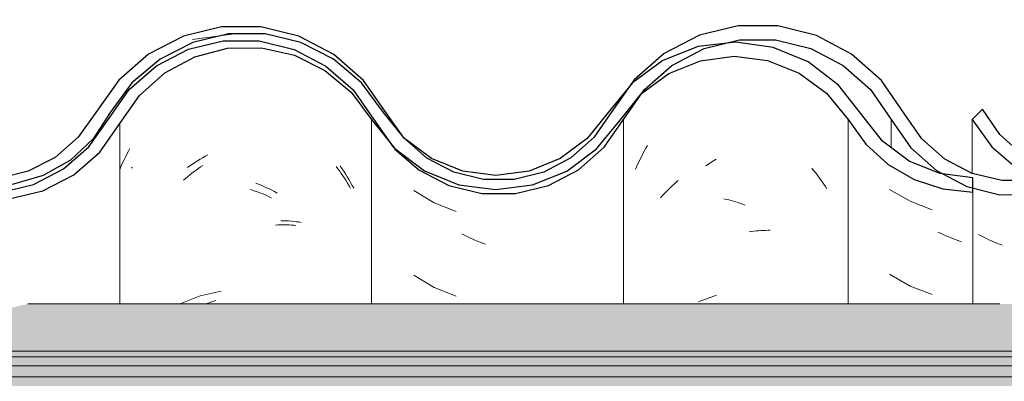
# Model space of a CAD drawing. Header units: metres. Extents: x -28.2 to 13.6, y -1.6 to 5.9.
# Tile 101 of 159: x 0.578 to 0.928, y 3.78 to 3.908. Entities that reach past the tile are written whole.
import ezdxf

# ---------------------------------------------------------------- set-up
doc = ezdxf.new("R2010")
doc.units = ezdxf.units.M
doc.layers.add('A-GLAZ-CWMG', color=7, linetype='Continuous', lineweight=5)
doc.layers.add('A-ROOF', color=7, linetype='Continuous', lineweight=5)
pattern_1 = [(50, (-14.575, 2.812), (0.364365, -0.031877), [0.0381, -0.4191]), (355, (-14.575, 2.812), (-0.070485, 0.382117), [0.03048, -0.33528]), (100.451, (-14.545, 2.81), (0.293886, 0.35023), [0.03238, -0.35618]), (46.184, (-14.575, 2.914), (0.54216, -0.084084), [0.05715, -0.62865]), (96.636, (-14.53, 2.907), (0.474805, 0.494854), [0.04857, -0.53427]), (351.184, (-14.575, 2.914), (0.47481, 0.494846), [0.04572, -0.50292]), (21, (-14.524, 2.888), (0.303226, -0.204528), [0.0381, -0.4191]), (326, (-14.524, 2.888), (0.123607, 0.368379), [0.03048, -0.33528]), (71.451, (-14.499, 2.871), (0.426833, 0.163839), [0.03238, -0.35618]), (37.5, (-14.575, 2.812), (0.0061807, 0.1691082), [0.01676, -0.31445, 0.01676, -0.3236, -0.33655]), (37.5, (-14.575, 2.812), (0.0061807, 0.1691082), [-0.67158, 0.01676, -0.31979]), (7.5, (-14.575, 2.812), (0.1336414, 0.200358), [0.01676, -0.17729, 0.01676, -0.30683, -0.12827]), (7.5, (-14.575, 2.812), (0.1336414, 0.200358), [-0.51765, 0.01676, -0.11151]), (327.5, (-14.688, 2.812), (0.2711816, -0.0114606), [0.01676, -0.11024, 0.01676, -0.37948, -0.52578]), (327.5, (-14.688, 2.812), (0.2711816, -0.0114606), [-0.52324, 0.01676, -0.50902]), (317.5, (-14.739, 2.812), (0.296258, 0.050851), [0.01676, -0.14834, 0.01676, -0.24638, -0.37338]), (317.5, (-14.739, 2.812), (0.296258, 0.050851), [-0.42824, 0.01676, -0.35662])]

# ---------------------------------------------------------------- blocks, each defined once
blk = doc.blocks.new('FP_141-CASA 1')
at = {"layer": 'A-GLAZ-CWMG', "color": 9, "true_color": 0xc0c0c0}
for p, q in [((-20.09117, 3.84809), (-20.08385, 3.84388)), ((-20.08385, 3.84388), (-20.07594, 3.8409)), ((-20.07299, 3.83251), (-20.07391, 3.83296)), ((-20.07207, 3.83207), (-20.07299, 3.83251)), ((-20.07115, 3.83165), (-20.07207, 3.83207)), ((-20.07022, 3.83125), (-20.07115, 3.83165)), ((-20.06929, 3.83086), (-20.07022, 3.83125)), ((-20.06836, 3.83049), (-20.06929, 3.83086)), ((-20.06742, 3.83014), (-20.06836, 3.83049)), ((-20.06649, 3.8298), (-20.06742, 3.83014)), ((-20.06555, 3.82948), (-20.06649, 3.8298)), ((-20.09117, 3.81795), (-20.08385, 3.81373)), ((-20.08385, 3.81373), (-20.07594, 3.81076))]:
    blk.add_line(p, q, dxfattribs=at)
blk = doc.blocks.new('FP_142-CASA 1')
at = {"layer": 'A-GLAZ-CWMG', "color": 9, "true_color": 0xc0c0c0}
for p, q in [((-20.11871, 3.85567), (-20.11807, 3.85489)), ((-20.11807, 3.85489), (-20.11744, 3.8541)), ((-20.11744, 3.8541), (-20.11682, 3.8533)), ((-20.11682, 3.8533), (-20.11621, 3.85249)), ((-20.16834, 3.84933), (-20.16762, 3.84998)), ((-20.16762, 3.84998), (-20.16688, 3.85063)), ((-20.16688, 3.85063), (-20.16614, 3.85126)), ((-20.11621, 3.85249), (-20.11561, 3.85167)), ((-20.11561, 3.85167), (-20.11502, 3.85084)), ((-20.11502, 3.85084), (-20.11445, 3.84999)), ((-20.11445, 3.84999), (-20.11389, 3.84913)), ((-20.17184, 3.84584), (-20.17116, 3.84656)), ((-20.17116, 3.84656), (-20.17047, 3.84727)), ((-20.17047, 3.84727), (-20.16977, 3.84797)), ((-20.16977, 3.84797), (-20.16906, 3.84866)), ((-20.16906, 3.84866), (-20.16834, 3.84933)), ((-20.11389, 3.84913), (-20.11334, 3.84827)), ((-20.17251, 3.8451), (-20.17184, 3.84584)), ((-20.14992, 3.84473), (-20.14909, 3.84456)), ((-20.14909, 3.84456), (-20.14825, 3.84437)), ((-20.14825, 3.84437), (-20.14741, 3.84416)), ((-20.14741, 3.84416), (-20.14657, 3.84393)), ((-20.14657, 3.84393), (-20.14573, 3.84369)), ((-20.14573, 3.84369), (-20.14489, 3.84343)), ((-20.14489, 3.84343), (-20.14405, 3.84316)), ((-20.14405, 3.84316), (-20.14321, 3.84287)), ((-20.14321, 3.84287), (-20.14237, 3.84256)), ((-20.14095, 3.83299), (-20.14012, 3.83312)), ((-20.14012, 3.83312), (-20.13929, 3.83324)), ((-20.13929, 3.83324), (-20.13846, 3.83333)), ((-20.13846, 3.83333), (-20.13764, 3.83341)), ((-20.13764, 3.83341), (-20.13682, 3.83348)), ((-20.13682, 3.83348), (-20.136, 3.83353)), ((-20.136, 3.83353), (-20.13518, 3.83356)), ((-20.13518, 3.83356), (-20.13437, 3.83358)), ((-20.13437, 3.83358), (-20.13357, 3.83359))]:
    blk.add_line(p, q, dxfattribs=at)
blk = doc.blocks.new('FP_144-CASA 1')
at = {"layer": 'A-GLAZ-CWMG', "color": 9, "true_color": 0xc0c0c0}
for p, q in [((-20.33574, 3.8561), (-20.33495, 3.85663)), ((-20.36027, 3.85564), (-20.3601, 3.85604)), ((-20.34039, 3.85264), (-20.33963, 3.85325)), ((-20.33963, 3.85325), (-20.33886, 3.85385)), ((-20.33886, 3.85385), (-20.33809, 3.85443)), ((-20.33809, 3.85443), (-20.33731, 3.855)), ((-20.33731, 3.855), (-20.33653, 3.85556)), ((-20.33653, 3.85556), (-20.33574, 3.8561)), ((-20.28759, 3.85626), (-20.28698, 3.85544)), ((-20.28698, 3.85544), (-20.28638, 3.85461)), ((-20.28638, 3.85461), (-20.28579, 3.85377)), ((-20.28579, 3.85377), (-20.28521, 3.85292)), ((-20.28521, 3.85292), (-20.28464, 3.85206)), ((-20.34188, 3.85138), (-20.34114, 3.85202)), ((-20.34114, 3.85202), (-20.34039, 3.85264)), ((-20.28464, 3.85206), (-20.28409, 3.85119)), ((-20.28409, 3.85119), (-20.28355, 3.85031)), ((-20.28355, 3.85031), (-20.28301, 3.84943)), ((-20.28301, 3.84943), (-20.28249, 3.84853)), ((-20.31814, 3.8481), (-20.3173, 3.84783)), ((-20.3173, 3.84783), (-20.31645, 3.84754)), ((-20.31645, 3.84754), (-20.31561, 3.84725)), ((-20.31561, 3.84725), (-20.31477, 3.84693)), ((-20.31477, 3.84693), (-20.31393, 3.8466)), ((-20.31393, 3.8466), (-20.31309, 3.84626)), ((-20.31309, 3.84626), (-20.31225, 3.84589)), ((-20.31225, 3.84589), (-20.31142, 3.84552)), ((-20.31142, 3.84552), (-20.31058, 3.84513)), ((-20.30918, 3.83542), (-20.30835, 3.83547)), ((-20.30835, 3.83547), (-20.30753, 3.8355)), ((-20.30753, 3.8355), (-20.30672, 3.83552)), ((-20.30672, 3.83552), (-20.30591, 3.83552)), ((-20.30591, 3.83552), (-20.3051, 3.83551)), ((-20.3051, 3.83551), (-20.3043, 3.83549)), ((-20.3043, 3.83549), (-20.3035, 3.83545)), ((-20.3035, 3.83545), (-20.30271, 3.83539)), ((-20.30271, 3.83539), (-20.30192, 3.83532)), ((-20.3304, 3.80858), (-20.33393, 3.80742))]:
    blk.add_line(p, q, dxfattribs=at)
blk = doc.blocks.new('Rectangular Mullion - Telha Fibrocimento - Ondulada-2565197-CASA 1')
at = {"layer": 'A-GLAZ-CWMG', "true_color": 0x808080}
h = blk.add_hatch(dxfattribs=at)
h.set_pattern_fill('FP_4', color=8, style=0, pattern_type=2)
h.set_pattern_definition(pattern_1)
h.paths.add_polyline_path([(-20.58105, 3.84925), (-20.58702, 3.85024), (-20.58183, 3.8513), (-20.58135, 3.85003)])
h.paths.add_polyline_path([(-20.40376, 3.84479), (-20.39177, 3.8476), (-20.37986, 3.85407), (-20.3715, 3.86139), (-20.35749, 3.88151), (-20.34846, 3.88956), (-20.33783, 3.89525), (-20.32589, 3.89828), (-20.31288, 3.89817), (-20.30022, 3.89472), (-20.29124, 3.89013), (-20.28162, 3.88171), (-20.26684, 3.86263), (-20.25626, 3.85474), (-20.24405, 3.84978), (-20.24334, 3.85233), (-20.23919, 3.84914), (-20.23091, 3.84809), (-20.21796, 3.84973), (-20.21301, 3.85172), (-20.21392, 3.85426), (-20.21321, 3.85464), (-20.20737, 3.85771), (-20.20574, 3.85464), (-20.19464, 3.86308), (-20.18628, 3.87341), (-20.18993, 3.87548), (-20.18685, 3.88056), (-20.1985, 3.86618), (-20.20809, 3.85907), (-20.21912, 3.85462), (-20.23101, 3.85312), (-20.24405, 3.85517), (-20.25373, 3.85907), (-20.26359, 3.86652), (-20.27066, 3.87491), (-20.27451, 3.87332), (-20.28162, 3.88346), (-20.27873, 3.88611), (-20.28235, 3.88854), (-20.28624, 3.89002), (-20.28375, 3.88533), (-20.29124, 3.89192), (-20.2893, 3.89482), (-20.30256, 3.90091), (-20.31288, 3.90338), (-20.31415, 3.90072), (-20.31494, 3.90091), (-20.3278, 3.90091), (-20.34086, 3.89752), (-20.35142, 3.89205), (-20.36108, 3.88363), (-20.36191, 3.88363), (-20.36789, 3.87543), (-20.36732, 3.8748), (-20.36849, 3.87314), (-20.36943, 3.87314), (-20.37763, 3.86139), (-20.3845, 3.85538), (-20.39513, 3.84984), (-20.40802, 3.84697), (-20.41489, 3.84697), (-20.41264, 3.84966), (-20.41329, 3.84966), (-20.42409, 3.852), (-20.43421, 3.85704), (-20.44251, 3.86402), (-20.4501, 3.87466), (-20.45786, 3.88674), (-20.46797, 3.89657), (-20.48111, 3.90414), (-20.49762, 3.90826), (-20.51124, 3.90846), (-20.52553, 3.90514), (-20.53899, 3.89818), (-20.55035, 3.88808), (-20.56508, 3.86642), (-20.57486, 3.85823), (-20.58283, 3.85398), (-20.5877, 3.85235), (-20.58809, 3.85003), (-20.59151, 3.85178), (-20.59338, 3.8513), (-20.60494, 3.85141), (-20.61672, 3.8548), (-20.62451, 3.85886), (-20.63271, 3.86609), (-20.64703, 3.88678), (-20.65761, 3.8962), (-20.67207, 3.90331), (-20.68458, 3.90625), (-20.69788, 3.9063), (-20.71159, 3.90297), (-20.72413, 3.89645), (-20.73478, 3.88711), (-20.74916, 3.86653), (-20.75748, 3.85923), (-20.76692, 3.85426), (-20.77744, 3.85165), (-20.7889, 3.85179), (-20.80057, 3.85514), (-20.80887, 3.85963), (-20.81659, 3.86641), (-20.83092, 3.88685), (-20.84144, 3.89611), (-20.85556, 3.90302), (-20.86804, 3.90594), (-20.88132, 3.90596), (-20.89488, 3.90265), (-20.90728, 3.89619), (-20.91783, 3.88697), (-20.93221, 3.86663), (-20.94038, 3.85951), (-20.94998, 3.85454), (-20.96046, 3.85198), (-20.97172, 3.85209), (-20.98336, 3.85539), (-20.99131, 3.85951), (-20.99948, 3.86663), (-21.0119, 3.88412), (-21.02004, 3.8908), (-21.01951, 3.88412), (-21.01554, 3.88065), (-21.0031, 3.86313), (-20.99402, 3.85526), (-20.98172, 3.84936), (-20.97124, 3.84694), (-20.95976, 3.84697), (-20.94813, 3.84984), (-20.9375, 3.85538), (-20.92845, 3.8633), (-20.91408, 3.88363), (-20.90442, 3.89205), (-20.89308, 3.89793), (-20.88069, 3.90094), (-20.86738, 3.90077), (-20.85556, 3.89785), (-20.84424, 3.89192), (-20.83462, 3.88346), (-20.82031, 3.86303), (-20.81124, 3.85506), (-20.80057, 3.84949), (-20.78827, 3.84662), (-20.77689, 3.84663), (-20.76522, 3.84951), (-20.75455, 3.8551), (-20.7455, 3.86308), (-20.73087, 3.88388), (-20.72142, 3.8922), (-20.70998, 3.89818), (-20.69746, 3.90126), (-20.68378, 3.90106), (-20.6701, 3.89713), (-20.66063, 3.89216), (-20.65093, 3.88359), (-20.63658, 3.86288), (-20.62747, 3.85479), (-20.61482, 3.84866), (-20.60426, 3.84624), (-20.59282, 3.84628), (-20.5796, 3.85003), (-20.57034, 3.85498), (-20.56129, 3.86313), (-20.54672, 3.8846), (-20.53586, 3.8941), (-20.52447, 3.90015), (-20.51079, 3.90342), (-20.49568, 3.90289), (-20.48441, 3.90003), (-20.47239, 3.89356), (-20.46225, 3.88435), (-20.45461, 3.87295), (-20.45097, 3.87295), (-20.44648, 3.86663), (-20.44325, 3.86381), (-20.44762, 3.86237), (-20.43831, 3.85951), (-20.44063, 3.85587), (-20.43772, 3.85356), (-20.42797, 3.84816), (-20.41607, 3.84498), (-20.40673, 3.84484)])
h.paths.add_polyline_path([(-20.06157, 3.84716), (-20.06157, 3.8486), (-20.06372, 3.84913), (-20.07478, 3.85436), (-20.08416, 3.85819), (-20.0936, 3.86529), (-20.1093, 3.88523), (-20.12091, 3.89379), (-20.13441, 3.89888), (-20.14635, 3.90039), (-20.14958, 3.9), (-20.15906, 3.89709), (-20.17009, 3.89073), (-20.17813, 3.88295), (-20.1684, 3.8898), (-20.15693, 3.89406), (-20.14446, 3.8952), (-20.13242, 3.89314), (-20.12322, 3.88947), (-20.11348, 3.88232), (-20.1003, 3.86529), (-20.09768, 3.86255), (-20.0905, 3.85638), (-20.08234, 3.85162), (-20.07218, 3.84829), (-20.06184, 3.84719)])
h.paths.add_polyline_path([(-20.23541, 3.85054), (-20.23899, 3.85255), (-20.23527, 3.85163)])
h.paths.add_polyline_path([(-20.26704, 3.86328), (-20.26906, 3.86977), (-20.26385, 3.86618), (-20.26684, 3.86346)])
h.paths.add_polyline_path([(-20.37545, 3.8633), (-20.37546, 3.86468), (-20.37621, 3.86397)])
at = {"layer": 'A-GLAZ-CWMG'}
for p, q in [((-20.3644, 3.87156), (-20.3644, 3.80742)), ((-20.27513, 3.87295), (-20.27513, 3.80742)), ((-20.10581, 3.87295), (-20.10581, 3.80742)), ((-20.06157, 3.84716), (-20.06157, 3.80742))]:
    blk.add_line(p, q, dxfattribs=at)
at = {"layer": 'A-GLAZ-CWMG', "lineweight": 25}
blk.add_line((-20.06157, 3.84716), (-20.06157, 3.85221), dxfattribs=at)
at = {"layer": 'A-GLAZ-CWMG', "lineweight": 25, "flags": 128}
for points in [[(-20.27083, 3.87548), (-20.27862, 3.88602), (-20.28859, 3.89446), (-20.30022, 3.90035), (-20.31288, 3.90338), (-20.32589, 3.90338), (-20.33854, 3.90035), (-20.35017, 3.89446), (-20.36015, 3.88602), (-20.36793, 3.87548)], [(-20.3644, 3.87156), (-20.35749, 3.88151), (-20.34846, 3.88956), (-20.33783, 3.89525), (-20.32618, 3.89827), (-20.31415, 3.89846), (-20.30241, 3.8958), (-20.29161, 3.89044), (-20.28235, 3.88268), (-20.27513, 3.87295)], [(-20.10096, 3.87458), (-20.1093, 3.88523), (-20.12001, 3.89341), (-20.13242, 3.8986), (-20.14573, 3.90046), (-20.15906, 3.89887), (-20.17157, 3.89393), (-20.18245, 3.88596), (-20.19099, 3.87548)], [(-20.1868, 3.87277), (-20.17917, 3.88218), (-20.16946, 3.88937), (-20.15829, 3.89388), (-20.14635, 3.89543), (-20.13441, 3.89393), (-20.12322, 3.88947), (-20.11348, 3.88232), (-20.10581, 3.87295)], [(-20.36793, 3.87548), (-20.37394, 3.86612), (-20.38199, 3.85847), (-20.39161, 3.853), (-20.40225, 3.85), (-20.41329, 3.84966), (-20.42409, 3.852), (-20.43402, 3.85688), (-20.44251, 3.86402), (-20.44908, 3.873)], [(-20.19099, 3.87548), (-20.1985, 3.86618), (-20.20809, 3.85907), (-20.21912, 3.85462), (-20.23091, 3.8531), (-20.2427, 3.85462), (-20.25373, 3.85907), (-20.26332, 3.86618), (-20.27083, 3.87548)], [(-20.06157, 3.85221), (-20.07324, 3.85373), (-20.08416, 3.85819), (-20.0936, 3.86529), (-20.10096, 3.87458)], [(-20.45461, 3.87295), (-20.44783, 3.86257), (-20.43877, 3.85414), (-20.42797, 3.84816), (-20.41607, 3.84498), (-20.40376, 3.84479), (-20.39177, 3.8476), (-20.3808, 3.85325), (-20.3715, 3.86139), (-20.3644, 3.87156)], [(-20.27513, 3.87295), (-20.26684, 3.86263), (-20.25626, 3.85474), (-20.24405, 3.84978), (-20.23101, 3.84808), (-20.21796, 3.84973), (-20.20574, 3.85464), (-20.19513, 3.86248), (-20.1868, 3.87277)], [(-20.10581, 3.87295), (-20.09953, 3.86422), (-20.09159, 3.85701), (-20.08234, 3.85162), (-20.07218, 3.84829), (-20.06157, 3.84716)]]:
    blk.add_lwpolyline(points, dxfattribs=at)
at = {"layer": 'A-GLAZ-CWMG'}
for name in ['FP_144-CASA 1', 'FP_142-CASA 1', 'FP_141-CASA 1']:
    blk.add_blockref(name, (0, 0), dxfattribs=at)
blk = doc.blocks.new('FP_149-CASA 1')
at = {"layer": 'A-GLAZ-CWMG', "color": 9, "true_color": 0xc0c0c0}
for p, q in [((-20.17767, 3.86273), (-20.17709, 3.86376)), ((-20.17931, 3.8596), (-20.17878, 3.86065)), ((-20.17878, 3.86065), (-20.17823, 3.8617)), ((-20.17823, 3.8617), (-20.17767, 3.86273)), ((-20.18081, 3.85637), (-20.18033, 3.85746)), ((-20.18033, 3.85746), (-20.17983, 3.85853)), ((-20.17983, 3.85853), (-20.17931, 3.8596)), ((-20.15635, 3.8565), (-20.15545, 3.85711)), ((-20.15545, 3.85711), (-20.15456, 3.8577)), ((-20.15456, 3.8577), (-20.15365, 3.85828)), ((-20.15365, 3.85828), (-20.15274, 3.85884)), ((-20.18128, 3.85528), (-20.18081, 3.85637)), ((-20.15259, 3.81052), (-20.15899, 3.80813))]:
    blk.add_line(p, q, dxfattribs=at)
blk = doc.blocks.new('FP_150-CASA 1')
at = {"layer": 'A-GLAZ-CWMG', "color": 9, "true_color": 0xc0c0c0}
for p, q in [((-20.26005, 3.84774), (-20.25283, 3.84337)), ((-20.25283, 3.84337), (-20.24497, 3.84025)), ((-20.24204, 3.8318), (-20.24295, 3.83227)), ((-20.24112, 3.83135), (-20.24204, 3.8318)), ((-20.2402, 3.83092), (-20.24112, 3.83135)), ((-20.23928, 3.8305), (-20.2402, 3.83092)), ((-20.23835, 3.8301), (-20.23928, 3.8305)), ((-20.23742, 3.82971), (-20.23835, 3.8301)), ((-20.23648, 3.82934), (-20.23742, 3.82971)), ((-20.23555, 3.82899), (-20.23648, 3.82934)), ((-20.23461, 3.82866), (-20.23555, 3.82899)), ((-20.26005, 3.8176), (-20.25283, 3.81323)), ((-20.25283, 3.81323), (-20.24497, 3.8101))]:
    blk.add_line(p, q, dxfattribs=at)
blk = doc.blocks.new('FP_151-CASA 1')
at = {"layer": 'A-GLAZ-CWMG', "color": 9, "true_color": 0xc0c0c0}
for p, q in [((-20.36245, 3.85963), (-20.36193, 3.86067)), ((-20.36193, 3.86067), (-20.3614, 3.86169)), ((-20.3614, 3.86169), (-20.36085, 3.8627)), ((-20.33504, 3.85936), (-20.33412, 3.85988)), ((-20.33412, 3.85988), (-20.33319, 3.86039)), ((-20.36438, 3.85541), (-20.36392, 3.85648)), ((-20.36392, 3.85648), (-20.36345, 3.85754)), ((-20.36345, 3.85754), (-20.36296, 3.85859)), ((-20.36296, 3.85859), (-20.36245, 3.85963)), ((-20.34045, 3.85585), (-20.33956, 3.85648)), ((-20.33956, 3.85648), (-20.33867, 3.85709)), ((-20.33867, 3.85709), (-20.33777, 3.85768)), ((-20.33777, 3.85768), (-20.33687, 3.85826)), ((-20.33687, 3.85826), (-20.33596, 3.85882)), ((-20.33596, 3.85882), (-20.33504, 3.85936)), ((-20.28624, 3.8565), (-20.28558, 3.85554)), ((-20.28558, 3.85554), (-20.28494, 3.85457)), ((-20.28494, 3.85457), (-20.28431, 3.85359)), ((-20.28431, 3.85359), (-20.28369, 3.8526)), ((-20.31613, 3.85035), (-20.31518, 3.84997)), ((-20.31518, 3.84997), (-20.31423, 3.84957)), ((-20.31423, 3.84957), (-20.31329, 3.84916)), ((-20.28369, 3.8526), (-20.28309, 3.8516)), ((-20.28309, 3.8516), (-20.2825, 3.85059)), ((-20.2825, 3.85059), (-20.28193, 3.84956)), ((-20.28193, 3.84956), (-20.28137, 3.84852)), ((-20.31329, 3.84916), (-20.31234, 3.84872)), ((-20.31234, 3.84872), (-20.31141, 3.84827)), ((-20.31141, 3.84827), (-20.31047, 3.8478)), ((-20.31047, 3.8478), (-20.30954, 3.84731)), ((-20.30954, 3.84731), (-20.30862, 3.8468)), ((-20.30723, 3.83698), (-20.30632, 3.83697)), ((-20.30632, 3.83697), (-20.30541, 3.83694)), ((-20.30541, 3.83694), (-20.30451, 3.83689)), ((-20.30451, 3.83689), (-20.30362, 3.83683)), ((-20.30362, 3.83683), (-20.30273, 3.83674)), ((-20.30273, 3.83674), (-20.30185, 3.83664)), ((-20.30185, 3.83664), (-20.30098, 3.83653)), ((-20.30098, 3.83653), (-20.30011, 3.83639)), ((-20.32851, 3.81191), (-20.33596, 3.81023)), ((-20.33596, 3.81023), (-20.34306, 3.80744))]:
    blk.add_line(p, q, dxfattribs=at)
blk = doc.blocks.new('FP_161-CASA 1')
at = {"layer": 'A-GLAZ-CWMG', "color": 9, "true_color": 0xc0c0c0}
for p, q in [((-20.05859, 3.83155), (-20.0595, 3.83203)), ((-20.05767, 3.83109), (-20.05859, 3.83155)), ((-20.05675, 3.83064), (-20.05767, 3.83109)), ((-20.05583, 3.83022), (-20.05675, 3.83064)), ((-20.0549, 3.82981), (-20.05583, 3.83022)), ((-20.05398, 3.82941), (-20.0549, 3.82981)), ((-20.05304, 3.82904), (-20.05398, 3.82941)), ((-20.05211, 3.82868), (-20.05304, 3.82904)), ((-20.05117, 3.82834), (-20.05211, 3.82868))]:
    blk.add_line(p, q, dxfattribs=at)
blk = doc.blocks.new('Rectangular Mullion - Telha Fibrocimento - Ondulada-V148-CASA 1')
at = {"layer": 'A-GLAZ-CWMG', "true_color": 0x808080}
h = blk.add_hatch(dxfattribs=at)
h.set_pattern_fill('FP_4', color=8, style=0, pattern_type=2)
h.set_pattern_definition(pattern_1)
h.paths.add_polyline_path([(-20.02805, 3.84925), (-20.03402, 3.85024), (-20.02886, 3.85138), (-20.02835, 3.85003)])
h.paths.add_polyline_path([(-19.85076, 3.84479), (-19.83877, 3.8476), (-19.82621, 3.85464), (-19.8185, 3.86139), (-19.80449, 3.88151), (-19.79485, 3.88989), (-19.78483, 3.89525), (-19.77289, 3.89828), (-19.75988, 3.89817), (-19.74722, 3.89472), (-19.73824, 3.89013), (-19.72862, 3.88171), (-19.71384, 3.86263), (-19.70254, 3.85445), (-19.69105, 3.84978), (-19.69034, 3.85233), (-19.68619, 3.84914), (-19.67785, 3.8481), (-19.66496, 3.84973), (-19.66001, 3.85172), (-19.66092, 3.85426), (-19.66021, 3.85464), (-19.65437, 3.85771), (-19.65274, 3.85464), (-19.64164, 3.86308), (-19.63328, 3.87341), (-19.63693, 3.87548), (-19.63385, 3.88056), (-19.6455, 3.86618), (-19.65509, 3.85907), (-19.66612, 3.85462), (-19.67801, 3.85312), (-19.69105, 3.85517), (-19.70073, 3.85907), (-19.71059, 3.86652), (-19.71766, 3.87491), (-19.72151, 3.87332), (-19.72862, 3.88346), (-19.72573, 3.88611), (-19.72935, 3.88854), (-19.73324, 3.89002), (-19.73075, 3.88533), (-19.73824, 3.89192), (-19.7363, 3.89482), (-19.74956, 3.90091), (-19.75988, 3.90338), (-19.76115, 3.90072), (-19.76194, 3.90091), (-19.7748, 3.90091), (-19.78708, 3.89793), (-19.79842, 3.89205), (-19.80808, 3.88363), (-19.80891, 3.88363), (-19.81489, 3.87543), (-19.81432, 3.8748), (-19.81549, 3.87314), (-19.81643, 3.87314), (-19.82463, 3.86139), (-19.8315, 3.85538), (-19.84213, 3.84984), (-19.85502, 3.84697), (-19.86189, 3.84697), (-19.85964, 3.84966), (-19.86029, 3.84966), (-19.87285, 3.85287), (-19.88121, 3.85704), (-19.88951, 3.86402), (-19.8971, 3.87466), (-19.90407, 3.88597), (-19.91497, 3.89657), (-19.92811, 3.90414), (-19.94462, 3.90826), (-19.95824, 3.90846), (-19.97253, 3.90514), (-19.98599, 3.89818), (-19.99735, 3.88808), (-20.01208, 3.86642), (-20.02021, 3.85911), (-20.02983, 3.85398), (-20.0347, 3.85235), (-20.03509, 3.85003), (-20.03851, 3.85178), (-20.04038, 3.8513), (-20.05194, 3.85141), (-20.06372, 3.8548), (-20.07151, 3.85886), (-20.07971, 3.86609), (-20.09403, 3.88678), (-20.10461, 3.8962), (-20.11907, 3.90331), (-20.13158, 3.90625), (-20.14586, 3.90606), (-20.15859, 3.90297), (-20.17113, 3.89645), (-20.18178, 3.88711), (-20.18993, 3.87548), (-20.18661, 3.87301), (-20.1957, 3.86206), (-20.20599, 3.8551), (-20.20737, 3.85771), (-20.21222, 3.85463), (-20.21392, 3.85426), (-20.21317, 3.85165), (-20.2197, 3.84951), (-20.23101, 3.84808), (-20.24002, 3.84978), (-20.24334, 3.85233), (-20.24405, 3.84978), (-20.25772, 3.85583), (-20.26286, 3.85912), (-20.25626, 3.85402), (-20.24757, 3.84949), (-20.23527, 3.84662), (-20.22386, 3.84663), (-20.21222, 3.84951), (-20.20155, 3.8551), (-20.1925, 3.86308), (-20.17814, 3.88364), (-20.16842, 3.8922), (-20.15698, 3.89818), (-20.14446, 3.90126), (-20.13078, 3.90106), (-20.1171, 3.89713), (-20.10686, 3.89148), (-20.09768, 3.88325), (-20.08358, 3.86288), (-20.07447, 3.85479), (-20.06157, 3.8486), (-20.05126, 3.84624), (-20.03982, 3.84628), (-20.0266, 3.85003), (-20.01734, 3.85498), (-20.00829, 3.86313), (-19.99372, 3.8846), (-19.98353, 3.89375), (-19.97147, 3.90015), (-19.95779, 3.90342), (-19.94268, 3.90289), (-19.93141, 3.90003), (-19.91939, 3.89356), (-19.90925, 3.88435), (-19.90161, 3.87295), (-19.89797, 3.87295), (-19.89348, 3.86663), (-19.89025, 3.86381), (-19.89462, 3.86237), (-19.88531, 3.85951), (-19.88763, 3.85587), (-19.88472, 3.85356), (-19.87285, 3.84759), (-19.86307, 3.84498), (-19.85373, 3.84484)])
h.paths.add_polyline_path([(-20.37545, 3.8633), (-20.37621, 3.86397), (-20.37509, 3.86502)])
h.paths.add_polyline_path([(-20.4149, 3.84695), (-20.40676, 3.84697), (-20.39513, 3.84984), (-20.3845, 3.85538), (-20.37545, 3.8633), (-20.37361, 3.86663), (-20.36919, 3.87351), (-20.36849, 3.87314), (-20.36732, 3.8748), (-20.36784, 3.87561), (-20.36158, 3.88408), (-20.36108, 3.88363), (-20.35142, 3.89205), (-20.33783, 3.89848), (-20.32769, 3.90094), (-20.31347, 3.90109), (-20.31288, 3.90338), (-20.30022, 3.90035), (-20.2893, 3.89482), (-20.29124, 3.89192), (-20.2908, 3.89153), (-20.28375, 3.88533), (-20.28624, 3.89002), (-20.28098, 3.88802), (-20.27873, 3.88611), (-20.28162, 3.88346), (-20.27425, 3.87295), (-20.27046, 3.87502), (-20.26817, 3.87295), (-20.27792, 3.88685), (-20.28859, 3.89619), (-20.30256, 3.90302), (-20.31494, 3.90594), (-20.32832, 3.90596), (-20.34188, 3.90265), (-20.35428, 3.89619), (-20.36483, 3.88697), (-20.3808, 3.86524), (-20.38738, 3.85951), (-20.39698, 3.85454), (-20.40746, 3.85198), (-20.41886, 3.85213), (-20.43036, 3.85539), (-20.42398, 3.85198), (-20.41353, 3.84926), (-20.41489, 3.84697)])
h.paths.add_polyline_path([(-19.50857, 3.84716), (-19.50857, 3.8486), (-19.51072, 3.84913), (-19.52185, 3.85439), (-19.53116, 3.85819), (-19.5406, 3.86529), (-19.5563, 3.88523), (-19.56791, 3.89379), (-19.58141, 3.89888), (-19.59335, 3.90039), (-19.59985, 3.8992), (-19.60606, 3.89709), (-19.61709, 3.89073), (-19.62513, 3.88295), (-19.6154, 3.8898), (-19.60393, 3.89406), (-19.59146, 3.8952), (-19.57942, 3.89314), (-19.57022, 3.88947), (-19.56048, 3.88232), (-19.5473, 3.86529), (-19.54468, 3.86255), (-19.5375, 3.85638), (-19.52934, 3.85162), (-19.51918, 3.84829), (-19.50884, 3.84719)])
h.paths.add_polyline_path([(-20.57027, 3.84723), (-20.56462, 3.84723), (-20.55304, 3.85003), (-20.54059, 3.85704), (-20.53336, 3.86325), (-20.52088, 3.88065), (-20.5138, 3.88684), (-20.50548, 3.89117), (-20.49639, 3.8934), (-20.48645, 3.89325), (-20.47677, 3.89056), (-20.46961, 3.88684), (-20.46225, 3.88025), (-20.4501, 3.86313), (-20.44102, 3.85526), (-20.43997, 3.85526), (-20.44063, 3.85587), (-20.43877, 3.85965), (-20.44783, 3.86257), (-20.44349, 3.86402), (-20.44783, 3.86852), (-20.451, 3.87298), (-20.45461, 3.87295), (-20.4632, 3.88521), (-20.47239, 3.89356), (-20.47888, 3.89657), (-20.48703, 3.89842), (-20.49768, 3.89824), (-20.50719, 3.89592), (-20.51655, 3.89106), (-20.52451, 3.88412), (-20.53709, 3.86661), (-20.54672, 3.85887), (-20.55518, 3.85462), (-20.5658, 3.85218), (-20.57556, 3.85218), (-20.58292, 3.84878), (-20.57486, 3.84723), (-20.57034, 3.84723)])
h.paths.add_polyline_path([(-20.58105, 3.84925), (-20.58183, 3.8513), (-20.58572, 3.85003), (-20.58283, 3.84954)])
h.paths.add_polyline_path([(-20.58809, 3.85003), (-20.58723, 3.85286), (-20.58292, 3.85398), (-20.58809, 3.85557), (-20.59684, 3.86029), (-20.60496, 3.86763), (-20.61114, 3.87669), (-20.61482, 3.87295), (-20.60778, 3.86325), (-20.59684, 3.85451), (-20.59282, 3.85245)])
h.paths.add_polyline_path([(-19.68241, 3.85054), (-19.68599, 3.85255), (-19.68227, 3.85163)])
h.paths.add_polyline_path([(-20.23541, 3.85054), (-20.23527, 3.85163), (-20.23899, 3.85255), (-20.2359, 3.85081)])
h.paths.add_polyline_path([(-19.71404, 3.86328), (-19.71606, 3.86977), (-19.71085, 3.86618), (-19.71384, 3.86346)])
h.paths.add_polyline_path([(-20.26704, 3.86328), (-20.26359, 3.86641), (-20.26906, 3.86977), (-20.2673, 3.86411)])
h.paths.add_polyline_path([(-19.82245, 3.8633), (-19.82246, 3.86468), (-19.82321, 3.86397)])
at = {"layer": 'A-GLAZ-CWMG', "lineweight": 25}
blk.add_line((-20.27425, 3.87295), (-20.26731, 3.86303), dxfattribs=at)
at = {"layer": 'A-GLAZ-CWMG'}
for p, q in [((-20.18557, 3.87301), (-20.18557, 3.80742)), ((-20.0905, 3.86296), (-20.0905, 3.87295))]:
    blk.add_line(p, q, dxfattribs=at)
at = {"layer": 'A-GLAZ-CWMG', "lineweight": 25, "flags": 128}
for points in [[(-20.26985, 3.87535), (-20.27792, 3.88685), (-20.28844, 3.89611), (-20.30083, 3.90259), (-20.31438, 3.90594), (-20.32832, 3.90596), (-20.34188, 3.90265), (-20.35428, 3.89619), (-20.36483, 3.88697), (-20.37293, 3.87548)], [(-20.08597, 3.87509), (-20.09403, 3.88678), (-20.10461, 3.8962), (-20.1171, 3.90281), (-20.13078, 3.90625), (-20.14488, 3.9063), (-20.15859, 3.90297), (-20.17113, 3.89645), (-20.18178, 3.88711), (-20.18993, 3.87548)], [(-20.36849, 3.87314), (-20.36108, 3.88363), (-20.35142, 3.89205), (-20.34008, 3.89793), (-20.32769, 3.90094), (-20.31494, 3.90091), (-20.30256, 3.89785), (-20.29124, 3.89192), (-20.28162, 3.88346), (-20.27425, 3.87295)], [(-20.18557, 3.87301), (-20.17814, 3.88364), (-20.16842, 3.8922), (-20.15698, 3.89818), (-20.14446, 3.90126), (-20.13158, 3.90125), (-20.11907, 3.89816), (-20.10763, 3.89216), (-20.09793, 3.88359), (-20.0905, 3.87295)], [(-20.37293, 3.87548), (-20.37921, 3.86663), (-20.38738, 3.85951), (-20.39698, 3.85454), (-20.40746, 3.85198), (-20.41824, 3.85198), (-20.42872, 3.85454), (-20.43831, 3.85951), (-20.44648, 3.86663), (-20.45277, 3.87548)], [(-20.18993, 3.87548), (-20.19616, 3.86653), (-20.20431, 3.85932), (-20.21392, 3.85426), (-20.22444, 3.85165), (-20.23527, 3.85163), (-20.24579, 3.85421), (-20.25542, 3.85923), (-20.26359, 3.86641), (-20.26985, 3.87535)], [(-20.00591, 3.87548), (-20.01208, 3.86642), (-20.02021, 3.85911), (-20.02983, 3.85398), (-20.04038, 3.8513), (-20.05126, 3.85125), (-20.06184, 3.85382), (-20.07151, 3.85886), (-20.07971, 3.86609), (-20.08597, 3.87509)], [(-20.4571, 3.87295), (-20.4501, 3.86313), (-20.44102, 3.85526), (-20.43036, 3.84976), (-20.41872, 3.84694), (-20.40676, 3.84697), (-20.39513, 3.84984), (-20.3845, 3.85538), (-20.37545, 3.8633), (-20.36849, 3.87314)], [(-20.26689, 3.86257), (-20.25824, 3.85506), (-20.24757, 3.84949), (-20.2359, 3.84662), (-20.22389, 3.84663), (-20.21222, 3.84951), (-20.20155, 3.8551), (-20.1925, 3.86308), (-20.18557, 3.87301)], [(-20.0905, 3.87295), (-20.08358, 3.86288), (-20.07447, 3.85479), (-20.06372, 3.84913), (-20.05194, 3.84624), (-20.03982, 3.84628), (-20.02805, 3.84925), (-20.01734, 3.85498), (-20.00829, 3.86313), (-20.00143, 3.87324)]]:
    blk.add_lwpolyline(points, dxfattribs=at)
at = {"layer": 'A-GLAZ-CWMG'}
for name in ['FP_149-CASA 1', 'FP_151-CASA 1', 'FP_150-CASA 1', 'FP_161-CASA 1']:
    blk.add_blockref(name, (0, 0), dxfattribs=at)
blk = doc.blocks.new('Rectangular Mullion - Telha Fibrocimento - Ondulada-V162-CASA 1')
at = {"layer": 'A-GLAZ-CWMG', "true_color": 0x808080}
h = blk.add_hatch(dxfattribs=at)
h.set_pattern_fill('FP_4', color=8, style=0, pattern_type=2)
h.set_pattern_definition(pattern_1)
h.paths.add_polyline_path([(-19.47505, 3.84925), (-19.48102, 3.85024), (-19.47583, 3.8513), (-19.47535, 3.85003)])
h.paths.add_polyline_path([(-19.29776, 3.84479), (-19.28577, 3.8476), (-19.27321, 3.85464), (-19.2655, 3.86139), (-19.25149, 3.88151), (-19.24246, 3.88956), (-19.23183, 3.89525), (-19.21989, 3.89828), (-19.20688, 3.89817), (-19.19422, 3.89472), (-19.18524, 3.89013), (-19.17562, 3.88171), (-19.16084, 3.86263), (-19.15026, 3.85474), (-19.13805, 3.84978), (-19.13734, 3.85233), (-19.13319, 3.84914), (-19.12491, 3.84809), (-19.11196, 3.84973), (-19.10701, 3.85172), (-19.10792, 3.85426), (-19.10721, 3.85464), (-19.10137, 3.85771), (-19.09974, 3.85464), (-19.08864, 3.86308), (-19.08028, 3.87341), (-19.08393, 3.87548), (-19.08085, 3.88056), (-19.09284, 3.86593), (-19.10209, 3.85907), (-19.11312, 3.85462), (-19.12501, 3.85312), (-19.13805, 3.85517), (-19.14773, 3.85907), (-19.15759, 3.86652), (-19.16466, 3.87491), (-19.16851, 3.87332), (-19.17562, 3.88346), (-19.17273, 3.88611), (-19.17635, 3.88854), (-19.18024, 3.89002), (-19.17775, 3.88533), (-19.18524, 3.89192), (-19.1833, 3.89482), (-19.19656, 3.90091), (-19.20688, 3.90338), (-19.20815, 3.90072), (-19.20984, 3.90092), (-19.2218, 3.90091), (-19.23408, 3.89793), (-19.24542, 3.89205), (-19.25508, 3.88363), (-19.25591, 3.88363), (-19.26189, 3.87543), (-19.26132, 3.8748), (-19.26249, 3.87314), (-19.26343, 3.87314), (-19.27163, 3.86139), (-19.2785, 3.85538), (-19.28913, 3.84984), (-19.30202, 3.84697), (-19.30889, 3.84697), (-19.30664, 3.84966), (-19.30729, 3.84966), (-19.31809, 3.852), (-19.32821, 3.85704), (-19.33651, 3.86402), (-19.3441, 3.87466), (-19.35107, 3.88597), (-19.36197, 3.89657), (-19.37511, 3.90414), (-19.39162, 3.90826), (-19.40524, 3.90846), (-19.41953, 3.90514), (-19.43299, 3.89818), (-19.44435, 3.88808), (-19.45908, 3.86642), (-19.46721, 3.85911), (-19.47683, 3.85398), (-19.4817, 3.85235), (-19.48209, 3.85003), (-19.48551, 3.85178), (-19.48738, 3.8513), (-19.49894, 3.85141), (-19.51072, 3.8548), (-19.51851, 3.85886), (-19.52671, 3.86609), (-19.54103, 3.88678), (-19.55161, 3.8962), (-19.56607, 3.90331), (-19.57858, 3.90625), (-19.59188, 3.9063), (-19.60559, 3.90297), (-19.61813, 3.89645), (-19.62878, 3.88711), (-19.63693, 3.87548), (-19.63361, 3.87301), (-19.6427, 3.86206), (-19.65299, 3.8551), (-19.65437, 3.85771), (-19.65922, 3.85463), (-19.66092, 3.85426), (-19.66017, 3.85165), (-19.6667, 3.84951), (-19.67801, 3.84808), (-19.68702, 3.84978), (-19.69034, 3.85233), (-19.69105, 3.84978), (-19.70472, 3.85583), (-19.71384, 3.86262), (-19.70326, 3.85402), (-19.69457, 3.84949), (-19.68227, 3.84662), (-19.67089, 3.84663), (-19.65922, 3.84951), (-19.64855, 3.8551), (-19.63885, 3.86401), (-19.62514, 3.88364), (-19.61542, 3.8922), (-19.60398, 3.89818), (-19.59146, 3.90126), (-19.57778, 3.90106), (-19.5641, 3.89713), (-19.55463, 3.89216), (-19.54468, 3.88325), (-19.53058, 3.86288), (-19.52147, 3.85479), (-19.50857, 3.8486), (-19.49826, 3.84624), (-19.48682, 3.84628), (-19.4736, 3.85003), (-19.46434, 3.85498), (-19.45529, 3.86313), (-19.44072, 3.8846), (-19.43053, 3.89375), (-19.41847, 3.90015), (-19.40479, 3.90342), (-19.38968, 3.90289), (-19.37841, 3.90003), (-19.36585, 3.89307), (-19.35625, 3.88435), (-19.34861, 3.87295), (-19.34497, 3.87295), (-19.34048, 3.86663), (-19.33725, 3.86381), (-19.34162, 3.86237), (-19.33231, 3.85951), (-19.33463, 3.85587), (-19.33172, 3.85356), (-19.32197, 3.84816), (-19.31007, 3.84498), (-19.30073, 3.84484)])
h.paths.add_polyline_path([(-19.82245, 3.8633), (-19.82321, 3.86397), (-19.82209, 3.86502)])
h.paths.add_polyline_path([(-19.8619, 3.84695), (-19.85376, 3.84697), (-19.84213, 3.84984), (-19.8315, 3.85538), (-19.82245, 3.8633), (-19.82061, 3.86663), (-19.81619, 3.87351), (-19.81549, 3.87314), (-19.81432, 3.8748), (-19.81484, 3.87561), (-19.80858, 3.88408), (-19.80808, 3.88363), (-19.79842, 3.89205), (-19.78483, 3.89848), (-19.77469, 3.90094), (-19.76047, 3.90109), (-19.75988, 3.90338), (-19.74722, 3.90035), (-19.7363, 3.89482), (-19.73824, 3.89192), (-19.7378, 3.89153), (-19.73075, 3.88533), (-19.73324, 3.89002), (-19.72798, 3.88802), (-19.72573, 3.88611), (-19.72862, 3.88346), (-19.72125, 3.87295), (-19.71746, 3.87502), (-19.71517, 3.87295), (-19.72492, 3.88685), (-19.73559, 3.89619), (-19.74956, 3.90302), (-19.76194, 3.90594), (-19.77532, 3.90596), (-19.78888, 3.90265), (-19.80128, 3.89619), (-19.81183, 3.88697), (-19.8278, 3.86524), (-19.83438, 3.85951), (-19.84398, 3.85454), (-19.85446, 3.85198), (-19.86572, 3.85209), (-19.87736, 3.85539), (-19.87098, 3.85198), (-19.86053, 3.84926), (-19.86189, 3.84697)])
h.paths.add_polyline_path([(-18.95557, 3.84716), (-18.95557, 3.8486), (-18.95772, 3.84913), (-18.96878, 3.85436), (-18.97816, 3.85819), (-18.9876, 3.86529), (-19.0033, 3.88523), (-19.01484, 3.89376), (-19.02841, 3.89888), (-19.04035, 3.90039), (-19.04358, 3.9), (-19.05306, 3.89709), (-19.06409, 3.89073), (-19.07213, 3.88295), (-19.0624, 3.8898), (-19.05093, 3.89406), (-19.03846, 3.8952), (-19.02642, 3.89314), (-19.01722, 3.88947), (-19.00748, 3.88232), (-18.9943, 3.86529), (-18.99168, 3.86255), (-18.9845, 3.85638), (-18.97634, 3.85162), (-18.96618, 3.84829), (-18.95584, 3.84719)])
h.paths.add_polyline_path([(-20.01734, 3.84723), (-20.01162, 3.84723), (-20.00004, 3.85003), (-19.98759, 3.85704), (-19.98036, 3.86325), (-19.96788, 3.88065), (-19.9608, 3.88684), (-19.95086, 3.89157), (-19.94339, 3.8934), (-19.93345, 3.89325), (-19.92377, 3.89056), (-19.91661, 3.88684), (-19.90925, 3.88025), (-19.8971, 3.86313), (-19.88802, 3.85526), (-19.88697, 3.85526), (-19.88763, 3.85587), (-19.88577, 3.85965), (-19.89483, 3.86257), (-19.89049, 3.86402), (-19.89483, 3.86852), (-19.898, 3.87298), (-19.90161, 3.87295), (-19.9102, 3.88521), (-19.91939, 3.89356), (-19.92588, 3.89657), (-19.93403, 3.89842), (-19.94468, 3.89824), (-19.95419, 3.89592), (-19.96355, 3.89106), (-19.97151, 3.88412), (-19.98409, 3.86661), (-19.99372, 3.85887), (-20.00218, 3.85462), (-20.0128, 3.85218), (-20.02256, 3.85218), (-20.02886, 3.84852), (-20.02352, 3.84723)])
h.paths.add_polyline_path([(-20.02805, 3.84925), (-20.02886, 3.85129), (-20.03272, 3.85003), (-20.02886, 3.84938)])
h.paths.add_polyline_path([(-20.03509, 3.85003), (-20.03423, 3.85286), (-20.02992, 3.85398), (-20.03509, 3.85557), (-20.04384, 3.86029), (-20.05196, 3.86763), (-20.05814, 3.87669), (-20.06182, 3.87295), (-20.05478, 3.86325), (-20.04384, 3.85451), (-20.03982, 3.85245)])
h.paths.add_polyline_path([(-19.68241, 3.85054), (-19.68227, 3.85163), (-19.68599, 3.85255), (-19.6829, 3.85081)])
h.paths.add_polyline_path([(-19.12941, 3.85054), (-19.13184, 3.85226), (-19.12927, 3.85163)])
h.paths.add_polyline_path([(-19.71404, 3.86328), (-19.71059, 3.86641), (-19.71606, 3.86977), (-19.7143, 3.86411)])
h.paths.add_polyline_path([(-19.16104, 3.86328), (-19.16306, 3.86977), (-19.15785, 3.86618), (-19.16084, 3.86346)])
h.paths.add_polyline_path([(-19.26945, 3.8633), (-19.26946, 3.86468), (-19.27021, 3.86397)])
at = {"layer": 'A-GLAZ-CWMG', "lineweight": 25}
blk.add_line((-20.05814, 3.87669), (-20.06182, 3.87295), dxfattribs=at)
at = {"layer": 'A-GLAZ-CWMG'}
blk.add_line((-20.06182, 3.87295), (-20.06182, 3.85382), dxfattribs=at)
at = {"layer": 'A-GLAZ-CWMG', "lineweight": 25, "flags": 128}
for points in [[(-19.97764, 3.87548), (-19.98409, 3.86661), (-19.99243, 3.85952), (-20.00218, 3.85462), (-20.0128, 3.85218), (-20.02369, 3.85235), (-20.03423, 3.8551), (-20.04384, 3.86029), (-20.05196, 3.86763), (-20.05814, 3.87669)], [(-20.06182, 3.87295), (-20.05478, 3.86325), (-20.0457, 3.85546), (-20.03509, 3.85003), (-20.02352, 3.84723), (-20.01162, 3.84723), (-20.00004, 3.85003), (-19.98943, 3.85546), (-19.98036, 3.86325), (-19.97332, 3.87295)]]:
    blk.add_lwpolyline(points, dxfattribs=at)
blk = doc.blocks.new('LONGARINA_STEEL_FRAME1 - LONGARINA_STEEL_FRAME-2562852-CASA 1')
at = {"layer": 'A-ROOF', "true_color": 0x9fa09c}
h = blk.add_hatch(color=253, dxfattribs=at)
h.paths.add_polyline_path([(-18.46883, 3.79061), (-18.44504, 3.79061), (-18.44504, 3.80742), (-18.73807, 3.80742), (-18.74476, 3.80589), (-18.75707, 3.80607), (-18.76224, 3.80742), (-19.29107, 3.80742), (-19.29776, 3.80589), (-19.31007, 3.80607), (-19.31524, 3.80742), (-19.69754, 3.80742), (-19.69754, 3.79061), (-18.54683, 3.79061)])
h.paths.add_polyline_path([(-20.98504, 3.79061), (-19.73254, 3.79061), (-19.73254, 3.80742), (-19.84407, 3.80742), (-19.85076, 3.80589), (-19.86307, 3.80607), (-19.86824, 3.80742), (-20.39707, 3.80742), (-20.40376, 3.80589), (-20.41607, 3.80607), (-20.42124, 3.80742), (-20.98504, 3.80742)])
h = blk.add_hatch(color=253, dxfattribs=at)
h.paths.add_polyline_path([(-18.46883, 3.78863), (-18.44504, 3.78863), (-18.44504, 3.79061), (-19.69754, 3.79061), (-19.69754, 3.78863), (-18.54683, 3.78863)])
h.paths.add_polyline_path([(-20.96487, 3.78863), (-19.73254, 3.78863), (-19.73254, 3.79061), (-20.98504, 3.79061), (-20.98504, 3.78863)])
h = blk.add_hatch(color=253, dxfattribs=at)
h.paths.add_polyline_path([(-19.68869, 3.78537), (-18.44504, 3.78537), (-18.44504, 3.78863), (-19.69754, 3.78863), (-19.69754, 3.78537)])
h.paths.add_polyline_path([(-20.96487, 3.78537), (-19.73254, 3.78537), (-19.73254, 3.78863), (-20.98504, 3.78863), (-20.98504, 3.78537)])
h = blk.add_hatch(color=253, dxfattribs=at)
h.paths.add_polyline_path([(-18.44504, 3.78151), (-18.44504, 3.78537), (-19.69754, 3.78537), (-19.69754, 3.78151), (-18.46883, 3.78151)])
h.paths.add_polyline_path([(-20.96487, 3.78151), (-19.73254, 3.78151), (-19.73254, 3.78537), (-20.98504, 3.78537), (-20.98504, 3.78151)])
h = blk.add_hatch(color=253, dxfattribs=at)
h.paths.add_polyline_path([(-18.46883, 3.77825), (-18.44504, 3.77825), (-18.44504, 3.78151), (-19.69754, 3.78151), (-19.69754, 3.77825), (-18.47541, 3.77825)])
h.paths.add_polyline_path([(-20.98406, 3.77825), (-19.73254, 3.77825), (-19.73254, 3.78151), (-20.98504, 3.78151), (-20.98504, 3.77825)])
at = {"layer": 'A-ROOF'}
for p, q in [((-20.05194, 3.80742), (-20.39707, 3.80742)), ((-19.73254, 3.79061), (-20.98504, 3.79061)), ((-19.73254, 3.78863), (-20.98504, 3.78863)), ((-19.73254, 3.78537), (-20.98504, 3.78537)), ((-19.73254, 3.78151), (-20.98504, 3.78151))]:
    blk.add_line(p, q, dxfattribs=at)

msp = doc.modelspace()

# ---------------------------------------------------------------- block references
at = {"layer": 'A-GLAZ-CWMG'}
for name in ['Rectangular Mullion - Telha Fibrocimento - Ondulada-2565197-CASA 1', 'Rectangular Mullion - Telha Fibrocimento - Ondulada-V148-CASA 1', 'Rectangular Mullion - Telha Fibrocimento - Ondulada-V162-CASA 1']:
    msp.add_blockref(name, (20.9784, 0), dxfattribs=at)
at = {"layer": 'A-ROOF'}
msp.add_blockref('LONGARINA_STEEL_FRAME1 - LONGARINA_STEEL_FRAME-2562852-CASA 1', (20.9784, 0), dxfattribs=at)

doc.saveas('drawing.dxf')
